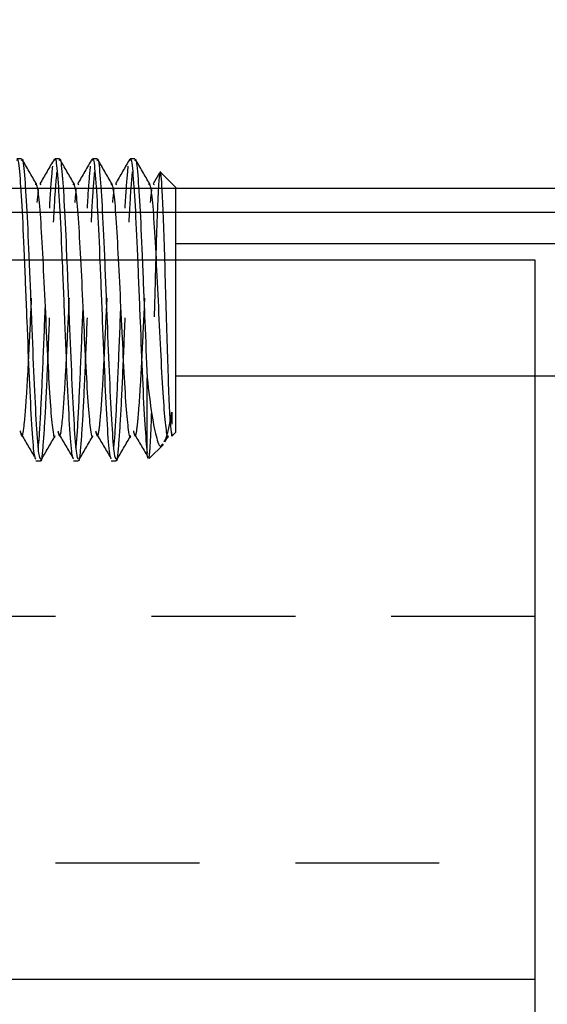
# Model space of a CAD drawing. Header units: inches. Extents: x -59 to 40, y -86 to 20.
# Tile 48 of 74: x 19.731 to 20.281, y -39.875 to -38.848. Entities that reach past the tile are written whole.
import ezdxf

# ---------------------------------------------------------------- set-up
doc = ezdxf.new("R2010")
doc.units = ezdxf.units.IN
doc.header["$MEASUREMENT"] = 0
doc.linetypes.add('HIDDEN', pattern=[0.225, 0.15, -0.075])
for name, color, linetype in [('DIN-M-H', 4, 'HIDDEN'), ('DIN-M-S', 7, 'Continuous'), ('DSS-M-H', 4, 'HIDDEN'), ('MFB-M-S', 7, 'Continuous'), ('ST1-M-S', 7, 'Continuous')]:
    doc.layers.add(name, color=color, linetype=linetype)

msp = doc.modelspace()

# ---------------------------------------------------------------- linework, layer by layer
at = {"layer": 'DIN-M-H'}
for p, q in [((19.88956, -39.28171), (19.88956, -39.28206)), ((20.26851, -39.47006), (18.76851, -39.47006)), ((18.76851, -39.72706), (20.26851, -39.72706))]:
    msp.add_line(p, q, dxfattribs=at)
for points, knots in [([(19.75031, -39.29408), (19.75047, -39.29311), (19.75146, -39.28718), (19.75326, -39.25435), (19.75572, -39.20105), (19.75818, -39.13794), (19.76064, -39.07768), (19.7631, -39.02671), (19.76474, -39.00937), (19.76556, -39.0007)], [0, 0, 0, 0, 0.031546, 0.192955, 0.354364, 0.515773, 0.677182, 0.838591, 1, 1, 1, 1]), ([(19.75323, -39.3073), (19.75324, -39.30732), (19.75407, -39.30984), (19.75572, -39.29267), (19.75818, -39.2561), (19.76064, -39.20059), (19.7631, -39.13803), (19.76556, -39.07778), (19.76786, -39.02959), (19.76934, -39.01369), (19.77, -39.0066)], [0, 0, 0, 0, 0.0013185, 0.148085, 0.2948516, 0.4416181, 0.5883846, 0.7351512, 0.8819177, 1, 1, 1, 1]), ([(19.78968, -39.29408), (19.78984, -39.29311), (19.79083, -39.28718), (19.79263, -39.25435), (19.79509, -39.20105), (19.79755, -39.13794), (19.80001, -39.07768), (19.80247, -39.02671), (19.80411, -39.00937), (19.80493, -39.0007)], [0, 0, 0, 0, 0.031546, 0.192955, 0.354364, 0.515773, 0.677182, 0.838591, 1, 1, 1, 1]), ([(19.7926, -39.3073), (19.79261, -39.30732), (19.79344, -39.30984), (19.79509, -39.29267), (19.79755, -39.2561), (19.80001, -39.20059), (19.80247, -39.13803), (19.80493, -39.07778), (19.80723, -39.02959), (19.80871, -39.01369), (19.80937, -39.0066)], [0, 0, 0, 0, 0.0013185, 0.148085, 0.2948516, 0.4416181, 0.5883846, 0.7351512, 0.8819177, 1, 1, 1, 1]), ([(19.82905, -39.29408), (19.82921, -39.29311), (19.8302, -39.28718), (19.832, -39.25435), (19.83446, -39.20105), (19.83692, -39.13794), (19.83938, -39.07768), (19.84184, -39.02671), (19.84348, -39.00937), (19.8443, -39.0007)], [0, 0, 0, 0, 0.031546, 0.192955, 0.354364, 0.515773, 0.677182, 0.838591, 1, 1, 1, 1]), ([(19.83197, -39.3073), (19.83198, -39.30732), (19.83281, -39.30984), (19.83446, -39.29267), (19.83692, -39.2561), (19.83938, -39.20059), (19.84184, -39.13803), (19.8443, -39.07778), (19.8466, -39.02959), (19.84808, -39.01369), (19.84874, -39.0066)], [0, 0, 0, 0, 0.0013185, 0.148085, 0.2948516, 0.4416181, 0.5883846, 0.7351512, 0.8819177, 1, 1, 1, 1]), ([(19.8774, -39.00783), (19.87704, -39.00919), (19.87623, -39.01217), (19.87497, -39.0358), (19.87361, -39.07228), (19.87235, -39.11875), (19.87094, -39.16934), (19.8697, -39.21886), (19.8683, -39.2613), (19.86702, -39.29319), (19.86613, -39.30116), (19.86569, -39.30515)], [0, 0, 0, 0, 0.0913697, 0.2009344, 0.3126493, 0.4243224, 0.5378475, 0.651926, 0.7669601, 0.8834273, 1, 1, 1, 1]), ([(19.74787, -39.01997), (19.74803, -39.01899), (19.74819, -39.01796), (19.74836, -39.01892), (19.74837, -39.01898)], [0, 0, 0, 0, 0.93737067, 1, 1, 1, 1]), ([(19.78724, -39.01997), (19.7874, -39.01899), (19.78756, -39.01796), (19.78773, -39.01892), (19.78774, -39.01898)], [0, 0, 0, 0, 0.9373707, 1, 1, 1, 1]), ([(19.82661, -39.01997), (19.82677, -39.01899), (19.82693, -39.01796), (19.8271, -39.01892), (19.82711, -39.01898)], [0, 0, 0, 0, 0.93737067, 1, 1, 1, 1]), ([(19.86598, -39.01997), (19.86614, -39.01899), (19.8663, -39.01796), (19.86647, -39.01892), (19.86648, -39.01898)], [0, 0, 0, 0, 0.9373707, 1, 1, 1, 1]), ([(19.73153, -39.27672), (19.73221, -39.27953), (19.73371, -39.28572), (19.73588, -39.27176), (19.73795, -39.24561), (19.73969, -39.21725), (19.74141, -39.1822), (19.74342, -39.14), (19.74587, -39.08947), (19.74834, -39.04679), (19.74998, -39.03226), (19.7508, -39.025)], [0, 0, 0, 0, 0.10603244, 0.23363473, 0.33516493, 0.43797821, 0.48959082, 0.61719311, 0.74479541, 0.8723977, 1, 1, 1, 1]), ([(19.7709, -39.27672), (19.77158, -39.27953), (19.77308, -39.28572), (19.77525, -39.27176), (19.77732, -39.24561), (19.77906, -39.21725), (19.78078, -39.1822), (19.78279, -39.14), (19.78524, -39.08947), (19.78771, -39.04679), (19.78935, -39.03226), (19.79017, -39.025)], [0, 0, 0, 0, 0.10603244, 0.23363473, 0.33516493, 0.43797821, 0.48959082, 0.61719311, 0.74479541, 0.8723977, 1, 1, 1, 1]), ([(19.81027, -39.27672), (19.81095, -39.27953), (19.81245, -39.28572), (19.81462, -39.27176), (19.81669, -39.24561), (19.81843, -39.21725), (19.82015, -39.1822), (19.82216, -39.14), (19.82461, -39.08947), (19.82708, -39.04679), (19.82872, -39.03226), (19.82954, -39.025)], [0, 0, 0, 0, 0.10603244, 0.23363473, 0.33516493, 0.43797821, 0.48959082, 0.61719311, 0.74479541, 0.8723977, 1, 1, 1, 1]), ([(19.84964, -39.27672), (19.85032, -39.27953), (19.85182, -39.28572), (19.85399, -39.27176), (19.85606, -39.24561), (19.8578, -39.21725), (19.85952, -39.1822), (19.86153, -39.14), (19.86398, -39.08947), (19.86645, -39.04679), (19.86809, -39.03226), (19.86891, -39.025)], [0, 0, 0, 0, 0.10603244, 0.23363473, 0.33516493, 0.43797821, 0.48959082, 0.61719311, 0.74479541, 0.8723977, 1, 1, 1, 1]), ([(19.8816, -39.28766), (19.88249, -39.2865), (19.88515, -39.28305), (19.8878, -39.26751), (19.88956, -39.2572)], [0, 0, 0, 0, 0.33603938, 1, 1, 1, 1]), ([(19.88857, -39.26813), (19.88858, -39.2681), (19.88892, -39.26621), (19.88924, -39.26167), (19.88956, -39.2572)], [0, 0, 0, 0, 0.0165235, 1, 1, 1, 1]), ([(19.88956, -39.2572), (19.88956, -39.25908), (19.88956, -39.2639), (19.88956, -39.2675), (19.88956, -39.26969)], [0, 0, 0, 0, 0.3917946, 1, 1, 1, 1])]:
    msp.add_open_spline(points, degree=3, knots=knots, dxfattribs=at)
at = {"layer": 'DIN-M-S'}
for p, q in [((19.7331, -38.99286), (19.72818, -38.99286)), ((19.77247, -38.99286), (19.76755, -38.99286)), ((19.81184, -38.99286), (19.80692, -38.99286)), ((19.85121, -38.99286), (19.84629, -38.99286)), ((19.87691, -39.00755), (19.87034, -39.01891)), ((19.89351, -39.02238), (19.87798, -39.00686)), ((19.75278, -39.01999), (19.75326, -39.01881)), ((19.79215, -39.01999), (19.79263, -39.01881)), ((19.83152, -39.01999), (19.832, -39.01881)), ((19.87089, -39.01999), (19.87137, -39.01881)), ((19.89351, -39.02238), (19.89351, -39.27192)), ((20.87201, -39.08144), (19.89351, -39.08144)), ((19.86398, -39.29997), (19.86398, -39.22144)), ((19.89351, -39.21923), (20.84659, -39.21923)), ((19.88859, -39.27568), (19.88956, -39.28058)), ((19.89351, -39.27192), (19.89351, -39.27829)), ((19.88248, -39.28817), (19.88619, -39.28176)), ((19.88956, -39.28225), (19.89351, -39.27829)), ((19.86622, -39.30558), (19.8811, -39.2907)), ((19.74786, -39.30782), (19.75278, -39.30782)), ((19.78723, -39.30782), (19.79215, -39.30782)), ((19.8266, -39.30782), (19.83152, -39.30782)), ((19.64351, -39.84856), (20.26851, -39.84856))]:
    msp.add_line(p, q, dxfattribs=at)
msp.add_lwpolyline([(18.76851, -39.84856), (18.76851, -40.59856), (20.26851, -40.59856), (20.26851, -39.84856), (20.26851, -39.21923), (20.26851, -39.09856), (19.51851, -39.09856), (19.01851, -39.09856), (18.76851, -39.09856), (18.76851, -39.30666)], close=True, dxfattribs=at)
for points, knots in [([(19.72818, -38.99473), (19.72834, -38.99414), (19.72931, -38.99052), (19.73111, -39.0075), (19.73357, -39.0447), (19.73603, -39.10009), (19.73849, -39.16251), (19.74095, -39.22342), (19.74341, -39.27246), (19.74572, -39.30342), (19.7472, -39.30517), (19.74786, -39.30595)], [0, 0, 0, 0, 0.0239661, 0.1489661, 0.2739661, 0.3989661, 0.5239661, 0.6489661, 0.7739661, 0.8989661, 1, 1, 1, 1]), ([(19.7331, -38.99473), (19.73326, -38.99414), (19.73423, -38.99052), (19.73603, -39.0075), (19.73849, -39.0447), (19.74095, -39.10009), (19.74341, -39.16251), (19.74587, -39.22342), (19.74833, -39.27246), (19.75064, -39.30342), (19.75212, -39.30517), (19.75278, -39.30595)], [0, 0, 0, 0, 0.0239661, 0.1489661, 0.2739661, 0.3989661, 0.5239661, 0.6489661, 0.7739661, 0.8989661, 1, 1, 1, 1]), ([(19.7484, -39.01891), (19.74592, -39.01464), (19.74097, -39.00609), (19.73602, -38.99754), (19.73355, -38.99327)], [0, 0, 0, 0, 0.4999045, 1, 1, 1, 1]), ([(19.76708, -38.99326), (19.7646, -38.99753), (19.75965, -39.00608), (19.7547, -39.01463), (19.75222, -39.01891)], [0, 0, 0, 0, 0.5001026, 1, 1, 1, 1]), ([(19.76755, -38.99473), (19.76771, -38.99414), (19.76868, -38.99052), (19.77048, -39.0075), (19.77294, -39.0447), (19.7754, -39.10009), (19.77786, -39.16251), (19.78032, -39.22342), (19.78278, -39.27246), (19.78509, -39.30342), (19.78657, -39.30517), (19.78723, -39.30595)], [0, 0, 0, 0, 0.0239661, 0.1489661, 0.2739661, 0.3989661, 0.5239661, 0.6489661, 0.7739661, 0.8989661, 1, 1, 1, 1]), ([(19.77247, -38.99473), (19.77263, -38.99414), (19.7736, -38.99052), (19.7754, -39.0075), (19.77786, -39.0447), (19.78032, -39.10009), (19.78278, -39.16251), (19.78524, -39.22342), (19.7877, -39.27246), (19.79001, -39.30342), (19.79149, -39.30517), (19.79215, -39.30595)], [0, 0, 0, 0, 0.0239661, 0.1489661, 0.2739661, 0.3989661, 0.5239661, 0.6489661, 0.7739661, 0.8989661, 1, 1, 1, 1]), ([(19.78777, -39.01891), (19.78529, -39.01464), (19.78034, -39.00609), (19.77539, -38.99754), (19.77292, -38.99327)], [0, 0, 0, 0, 0.4999045, 1, 1, 1, 1]), ([(19.80645, -38.99326), (19.80397, -38.99753), (19.79902, -39.00608), (19.79407, -39.01463), (19.7916, -39.01891)], [0, 0, 0, 0, 0.50010263, 1, 1, 1, 1]), ([(19.80692, -38.99473), (19.80708, -38.99414), (19.80805, -38.99052), (19.80985, -39.0075), (19.81231, -39.0447), (19.81477, -39.10009), (19.81723, -39.16251), (19.81969, -39.22342), (19.82215, -39.27246), (19.82446, -39.30342), (19.82594, -39.30517), (19.8266, -39.30595)], [0, 0, 0, 0, 0.0239661, 0.1489661, 0.2739661, 0.3989661, 0.5239661, 0.6489661, 0.7739661, 0.8989661, 1, 1, 1, 1]), ([(19.81184, -38.99473), (19.812, -38.99414), (19.81297, -38.99052), (19.81477, -39.0075), (19.81723, -39.0447), (19.81969, -39.10009), (19.82215, -39.16251), (19.82461, -39.22342), (19.82707, -39.27246), (19.82938, -39.30342), (19.83086, -39.30517), (19.83152, -39.30595)], [0, 0, 0, 0, 0.0239661, 0.1489661, 0.2739661, 0.3989661, 0.5239661, 0.6489661, 0.7739661, 0.8989661, 1, 1, 1, 1]), ([(19.82714, -39.01891), (19.82466, -39.01464), (19.81971, -39.00609), (19.81476, -38.99754), (19.81229, -38.99327)], [0, 0, 0, 0, 0.4999045, 1, 1, 1, 1]), ([(19.84582, -38.99326), (19.84334, -38.99753), (19.83839, -39.00608), (19.83344, -39.01463), (19.83097, -39.01891)], [0, 0, 0, 0, 0.5001026, 1, 1, 1, 1]), ([(19.84629, -38.99473), (19.84645, -38.99414), (19.84742, -38.99052), (19.84922, -39.0075), (19.85168, -39.04471), (19.85414, -39.10006), (19.8566, -39.16262), (19.85906, -39.22302), (19.86152, -39.27396), (19.86316, -39.2913), (19.86398, -39.29997)], [0, 0, 0, 0, 0.0266597, 0.1657083, 0.3047569, 0.4438055, 0.5828541, 0.7219028, 0.8609514, 1, 1, 1, 1]), ([(19.85121, -38.99473), (19.85137, -38.99414), (19.85234, -38.99052), (19.85414, -39.00749), (19.8566, -39.04474), (19.85906, -39.09994), (19.86152, -39.16304), (19.86316, -39.20198), (19.86398, -39.22144)], [0, 0, 0, 0, 0.0369297, 0.2295438, 0.4221578, 0.6147719, 0.8073859, 1, 1, 1, 1]), ([(19.86651, -39.01891), (19.86403, -39.01464), (19.85908, -39.00609), (19.85413, -38.99754), (19.85166, -38.99327)], [0, 0, 0, 0, 0.4999045, 1, 1, 1, 1]), ([(19.88956, -39.28058), (19.88913, -39.27721), (19.88827, -39.27045), (19.88687, -39.24277), (19.8856, -39.2053), (19.88425, -39.16067), (19.88291, -39.11411), (19.88163, -39.0707), (19.88023, -39.03497), (19.87899, -39.01298), (19.87798, -39.00391), (19.87747, -39.00734), (19.8774, -39.00783)], [0, 0, 0, 0, 0.1053656, 0.2111575, 0.3181759, 0.4255723, 0.5350812, 0.6445403, 0.7560872, 0.8680674, 0.9811865, 1, 1, 1, 1]), ([(19.74837, -39.01898), (19.74918, -39.02223), (19.75081, -39.02877), (19.75326, -39.06241), (19.75572, -39.10808), (19.75818, -39.16063), (19.76064, -39.21134), (19.7631, -39.25341), (19.76556, -39.27744), (19.76721, -39.28646), (19.76804, -39.28175), (19.76805, -39.28169)], [0, 0, 0, 0, 0.1234366, 0.2484366, 0.3734366, 0.4984366, 0.6234366, 0.7484366, 0.8734366, 0.9984366, 1, 1, 1, 1]), ([(19.78774, -39.01898), (19.78855, -39.02223), (19.79018, -39.02877), (19.79263, -39.06241), (19.79509, -39.10808), (19.79755, -39.16063), (19.80001, -39.21134), (19.80247, -39.25341), (19.80493, -39.27744), (19.80658, -39.28646), (19.80741, -39.28175), (19.80742, -39.28169)], [0, 0, 0, 0, 0.12343664, 0.24843664, 0.37343664, 0.49843664, 0.62343664, 0.74843664, 0.87343664, 0.99843664, 1, 1, 1, 1]), ([(19.82711, -39.01898), (19.82792, -39.02223), (19.82955, -39.02877), (19.832, -39.06241), (19.83446, -39.10808), (19.83692, -39.16063), (19.83938, -39.21134), (19.84184, -39.25341), (19.8443, -39.27744), (19.84595, -39.28646), (19.84678, -39.28175), (19.84679, -39.28169)], [0, 0, 0, 0, 0.12343664, 0.24843664, 0.37343664, 0.49843664, 0.62343664, 0.74843664, 0.87343664, 0.99843664, 1, 1, 1, 1]), ([(19.86648, -39.01898), (19.86729, -39.02223), (19.86892, -39.02877), (19.87137, -39.06241), (19.87383, -39.10808), (19.87629, -39.16063), (19.87875, -39.21134), (19.88121, -39.25341), (19.88367, -39.27744), (19.88532, -39.28646), (19.88615, -39.28175), (19.88616, -39.28169)], [0, 0, 0, 0, 0.12343664, 0.24843664, 0.37343664, 0.49843664, 0.62343664, 0.74843664, 0.87343664, 0.99843664, 1, 1, 1, 1]), ([(19.86398, -39.22144), (19.86557, -39.23511), (19.86875, -39.26244), (19.87401, -39.28592), (19.87762, -39.29557), (19.87991, -39.29083), (19.88034, -39.28993)], [0, 0, 0, 0, 0.3090644, 0.6181291, 0.9275186, 1, 1, 1, 1]), ([(19.73152, -39.27819), (19.73399, -39.28235), (19.73892, -39.29067), (19.74385, -39.29901), (19.74632, -39.30318)], [0, 0, 0, 0, 0.4999837, 1, 1, 1, 1]), ([(19.75323, -39.30741), (19.75571, -39.30313), (19.76066, -39.29458), (19.76561, -39.28603), (19.76808, -39.28176)], [0, 0, 0, 0, 0.5000955, 1, 1, 1, 1]), ([(19.77089, -39.27819), (19.77336, -39.28235), (19.77829, -39.29067), (19.78322, -39.29901), (19.78569, -39.30318)], [0, 0, 0, 0, 0.4999837, 1, 1, 1, 1]), ([(19.7926, -39.30741), (19.79508, -39.30313), (19.80003, -39.29458), (19.80498, -39.28603), (19.80745, -39.28176)], [0, 0, 0, 0, 0.5000955, 1, 1, 1, 1]), ([(19.81026, -39.27819), (19.81273, -39.28235), (19.81766, -39.29067), (19.82259, -39.29901), (19.82506, -39.30318)], [0, 0, 0, 0, 0.4999837, 1, 1, 1, 1]), ([(19.83197, -39.30741), (19.83445, -39.30313), (19.8394, -39.29458), (19.84435, -39.28603), (19.84682, -39.28176)], [0, 0, 0, 0, 0.5000955, 1, 1, 1, 1]), ([(19.84963, -39.27819), (19.8521, -39.28235), (19.85703, -39.29067), (19.86196, -39.29901), (19.86443, -39.30318)], [0, 0, 0, 0, 0.49998372, 1, 1, 1, 1]), ([(19.88956, -39.28206), (19.88956, -39.28212), (19.88956, -39.28244), (19.88956, -39.28142), (19.88956, -39.28058)], [0, 0, 0, 0, 0.1819703, 1, 1, 1, 1]), ([(19.86524, -39.30461), (19.86494, -39.30512), (19.8645, -39.30585), (19.8641, -39.3013), (19.86398, -39.29997)], [0, 0, 0, 0, 0.7082461, 1, 1, 1, 1])]:
    msp.add_open_spline(points, degree=3, knots=knots, dxfattribs=at)
at = {"layer": 'DSS-M-H'}
msp.add_lwpolyline([(6.2419, -39.04856), (12.0394, -39.04856, -0.4142136), (12.2894, -39.29856), (12.2894, -40.58356, 1), (12.9144, -40.58356), (12.9144, -39.29856, -0.4142136), (13.1644, -39.04856), (20.42334, -39.04856, -0.3987453), (20.54816, -39.16692, 0.9482622), (21.17228, -39.16692, -0.3987453), (21.29711, -39.04856), (25.2419, -39.04856)], format="xyb", dxfattribs=at)
at = {"layer": 'MFB-M-S'}
msp.add_lwpolyline([(20.31851, -39.04856), (20.31851, -39.47356), (23.1419, -39.47356), (23.1419, -38.34856), (8.24192, -38.34856), (8.24192, -39.47356), (18.71851, -39.47356), (18.71851, -39.04856)], close=True, dxfattribs=at)
at = {"layer": 'ST1-M-S'}
msp.add_lwpolyline([(7.19194, -39.02356), (24.1919, -39.02356), (24.1919, -24.52356), (7.19194, -24.52356)], close=True, dxfattribs=at)

doc.saveas('drawing.dxf')
